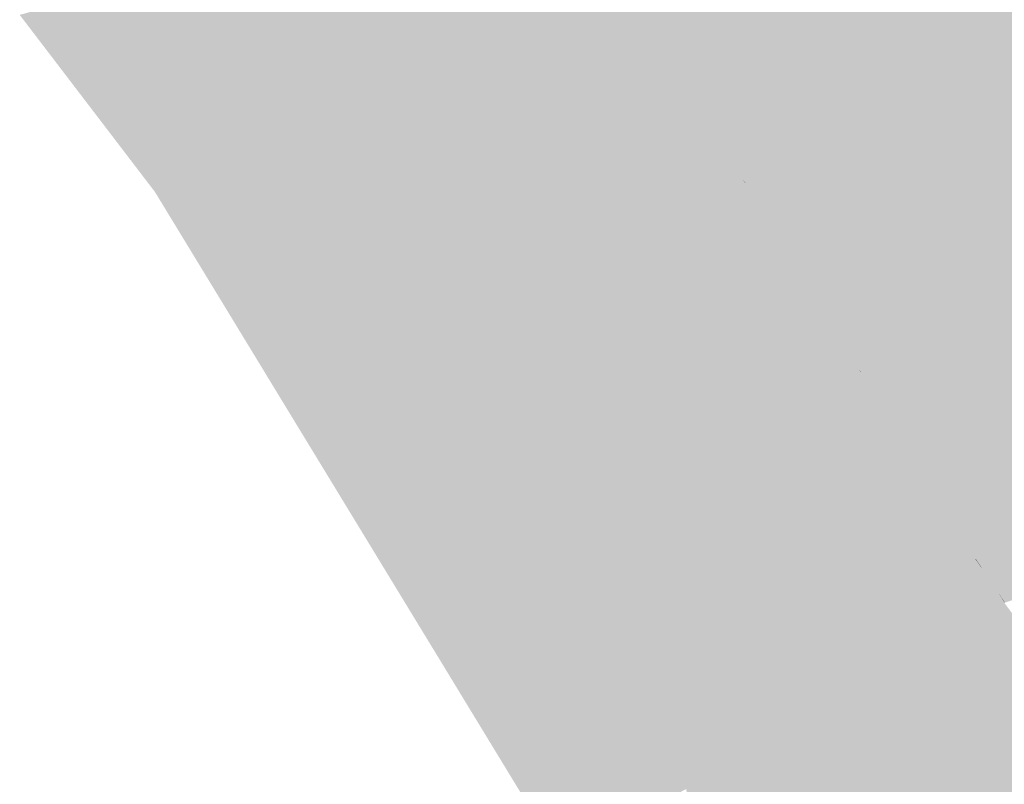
# Model space of a CAD drawing. Header units: metres. Extents: x 66128 to 66532, y 402454 to 402726.
# Tile 25 of 39: x 66134.78 to 66144.94, y 402657.69 to 402665.57. Entities that reach past the tile are written whole.
import ezdxf

# ---------------------------------------------------------------- set-up
doc = ezdxf.new("R2010")
doc.units = ezdxf.units.M
doc.layers.add('GM-C3D-SURFACE-TIN_bestaand', color=7, linetype='Continuous')

msp = doc.modelspace()

# ---------------------------------------------------------------- linework, layer by layer
at = {"layer": 'GM-C3D-SURFACE-TIN_bestaand', "color": 140, "linetype": 'Continuous', "lineweight": -3}
for points in [[(66142.259, 402663.923), (66148.589, 402672.636), (66141.063, 402665.877)], [(66143.456, 402661.968), (66148.589, 402672.636), (66142.259, 402663.923)], [(66143.456, 402661.968), (66149.647, 402671.665), (66148.589, 402672.636)], [(66142.259, 402663.923), (66141.063, 402665.877), (66141.062, 402665.876)], [(66142.259, 402663.923), (66141.062, 402665.876), (66142.169, 402664.068)], [(66142.259, 402663.923), (66142.169, 402664.068), (66142.259, 402663.922)], [(66143.456, 402661.968), (66142.259, 402663.923), (66142.259, 402663.922)], [(66143.456, 402661.968), (66142.259, 402663.922), (66143.366, 402662.114)], [(66143.456, 402661.968), (66143.366, 402662.114), (66143.455, 402661.968)], [(66144.652, 402660.014), (66143.456, 402661.968), (66143.455, 402661.968)], [(66144.652, 402660.014), (66143.455, 402661.968), (66144.562, 402660.16)], [(66144.652, 402660.014), (66144.562, 402660.16), (66144.652, 402660.014)], [(66144.947, 402659.56), (66144.652, 402660.014), (66144.652, 402660.014)], [(66144.947, 402659.56), (66144.652, 402660.014), (66144.924, 402659.594)], [(66144.947, 402659.56), (66144.924, 402659.594), (66144.946, 402659.56)]]:
    msp.add_solid(points, dxfattribs=at)
at = {"layer": 'GM-C3D-SURFACE-TIN_bestaand', "color": 150, "linetype": 'Continuous', "lineweight": -3}
for points in [[(66152.617, 402663.178), (66149.647, 402671.665), (66143.456, 402661.968)], [(66153.065, 402662.445), (66152.617, 402663.178), (66143.456, 402661.968)], [(66153.065, 402662.445), (66143.456, 402661.968), (66144.652, 402660.014)], [(66153.176, 402662.275), (66153.065, 402662.445), (66144.652, 402660.014)], [(66153.176, 402662.275), (66144.652, 402660.014), (66144.947, 402659.56)]]:
    msp.add_solid(points, dxfattribs=at)
at = {"layer": 'GM-C3D-SURFACE-TIN_bestaand', "color": 13, "linetype": 'Continuous', "lineweight": -3}
for points in [[(66140.15, 402666.862), (66136.513, 402666.106), (66137.572, 402664.361)], [(66140.15, 402666.862), (66137.572, 402664.361), (66141.657, 402664.396)], [(66140.15, 402666.862), (66141.657, 402664.396), (66141.054, 402665.871)], [(66135.734, 402665.889), (66136.384, 402665.215), (66136.513, 402666.106)], [(66137.059, 402664.153), (66136.513, 402666.106), (66136.384, 402665.215)], [(66137.059, 402664.153), (66137.572, 402664.361), (66136.513, 402666.106)], [(66142.251, 402663.917), (66141.089, 402665.815), (66141.054, 402665.871)], [(66142.251, 402663.917), (66141.054, 402665.871), (66142.251, 402663.917)], [(66141.657, 402664.396), (66142.251, 402663.917), (66141.054, 402665.871)], [(66141.657, 402664.396), (66137.572, 402664.361), (66138.632, 402662.615)], [(66141.657, 402664.396), (66138.632, 402662.615), (66139.691, 402660.87)], [(66141.657, 402664.396), (66139.691, 402660.87), (66143.165, 402661.929)], [(66141.657, 402664.396), (66143.165, 402661.929), (66142.251, 402663.917)], [(66137.774, 402663.028), (66137.572, 402664.361), (66137.059, 402664.153)], [(66137.774, 402663.028), (66138.632, 402662.615), (66137.572, 402664.361)], [(66142.251, 402663.917), (66142.251, 402663.917), (66142.284, 402663.863)], [(66143.447, 402661.963), (66142.284, 402663.863), (66142.251, 402663.917)], [(66143.447, 402661.963), (66142.251, 402663.917), (66143.447, 402661.963)], [(66143.165, 402661.929), (66143.447, 402661.963), (66142.251, 402663.917)], [(66137.774, 402663.028), (66138.294, 402662.193), (66138.632, 402662.615)], [(66139.03, 402661.036), (66138.632, 402662.615), (66138.294, 402662.193)], [(66139.03, 402661.036), (66139.691, 402660.87), (66138.632, 402662.615)], [(66143.165, 402661.929), (66144.644, 402660.009), (66143.447, 402661.963)], [(66144.644, 402660.009), (66143.479, 402661.911), (66143.447, 402661.963)], [(66144.644, 402660.009), (66143.447, 402661.963), (66144.644, 402660.009)], [(66143.447, 402661.963), (66143.447, 402661.963), (66143.479, 402661.911)], [(66143.165, 402661.929), (66139.691, 402660.87), (66140.675, 402659.254)], [(66143.165, 402661.929), (66140.675, 402659.254), (66143.3, 402658.583)], [(66143.165, 402661.929), (66143.3, 402658.583), (66144.672, 402659.463)], [(66143.165, 402661.929), (66144.672, 402659.463), (66144.644, 402660.009)], [(66139.03, 402661.036), (66139.509, 402660.268), (66139.691, 402660.87)], [(66140.266, 402659.18), (66139.691, 402660.87), (66139.509, 402660.268)], [(66140.266, 402659.18), (66140.675, 402659.254), (66139.691, 402660.87)], [(66144.938, 402659.555), (66144.651, 402659.998), (66144.644, 402660.009)], [(66144.938, 402659.555), (66144.644, 402660.009), (66144.938, 402659.554)], [(66144.644, 402660.009), (66144.644, 402660.009), (66144.651, 402659.998)], [(66144.938, 402659.554), (66144.644, 402660.009), (66144.672, 402659.463)], [(66144.938, 402659.554), (66144.672, 402659.463), (66143.3, 402658.583)], [(66146.291, 402657.734), (66144.938, 402659.554), (66143.3, 402658.583)], [(66146.289, 402657.738), (66144.938, 402659.555), (66144.938, 402659.554)], [(66146.289, 402657.738), (66144.938, 402659.554), (66146.291, 402657.734)], [(66140.914, 402657.758), (66140.675, 402659.254), (66140.266, 402659.18)], [(66141.342, 402657.469), (66141.659, 402657.638), (66140.675, 402659.254)], [(66140.914, 402657.758), (66141.342, 402657.469), (66140.675, 402659.254)], [(66143.3, 402658.583), (66140.675, 402659.254), (66141.659, 402657.638)], [(66143.3, 402658.583), (66141.659, 402657.638), (66141.663, 402657.611)], [(66142.999, 402655.433), (66143.3, 402658.583), (66141.663, 402657.611)], [(66146.206, 402657.407), (66143.3, 402658.583), (66142.999, 402655.433)], [(66146.206, 402657.407), (66146.291, 402657.734), (66143.3, 402658.583)], [(66140.914, 402657.758), (66141.2, 402657.297), (66141.342, 402657.469)]]:
    msp.add_solid(points, dxfattribs=at)
at = {"layer": 'GM-C3D-SURFACE-TIN_bestaand', "color": 11, "linetype": 'Continuous', "lineweight": -3}
for points in [[(66134.938, 402665.419), (66135.734, 402665.889), (66134.782, 402665.623)], [(66134.938, 402665.419), (66136.384, 402665.215), (66135.734, 402665.889)], [(66142.252, 402663.918), (66141.179, 402665.669), (66141.089, 402665.815)], [(66142.252, 402663.918), (66141.089, 402665.815), (66142.251, 402663.917)], [(66134.938, 402665.419), (66136.221, 402664.091), (66136.384, 402665.215)], [(66136.361, 402663.87), (66136.384, 402665.215), (66136.221, 402664.091)], [(66136.361, 402663.87), (66137.059, 402664.153), (66136.384, 402665.215)], [(66136.509, 402663.637), (66137.059, 402664.153), (66136.361, 402663.87)], [(66136.509, 402663.637), (66137.774, 402663.028), (66137.059, 402664.153)], [(66142.252, 402663.918), (66142.251, 402663.917), (66142.284, 402663.863)], [(66142.252, 402663.918), (66142.284, 402663.863), (66142.374, 402663.717)], [(66143.448, 402661.964), (66142.374, 402663.717), (66142.284, 402663.863)], [(66143.448, 402661.964), (66142.284, 402663.863), (66143.447, 402661.963)], [(66136.509, 402663.637), (66137.797, 402661.571), (66138.294, 402662.193)], [(66136.509, 402663.637), (66138.294, 402662.193), (66137.774, 402663.028)], [(66137.967, 402661.303), (66138.294, 402662.193), (66137.797, 402661.571)], [(66137.967, 402661.303), (66139.03, 402661.036), (66138.294, 402662.193)], [(66143.448, 402661.964), (66143.447, 402661.963), (66143.479, 402661.911)], [(66143.448, 402661.964), (66143.479, 402661.911), (66143.57, 402661.765)], [(66144.645, 402660.01), (66143.57, 402661.765), (66143.479, 402661.911)], [(66144.645, 402660.01), (66143.479, 402661.911), (66144.644, 402660.009)], [(66137.967, 402661.303), (66139.216, 402659.3), (66139.509, 402660.268)], [(66137.967, 402661.303), (66139.509, 402660.268), (66139.03, 402661.036)], [(66139.408, 402659.024), (66139.509, 402660.268), (66139.216, 402659.3)], [(66139.408, 402659.024), (66140.266, 402659.18), (66139.509, 402660.268)], [(66144.645, 402660.01), (66144.644, 402660.009), (66144.651, 402659.998)], [(66144.645, 402660.01), (66144.651, 402659.998), (66144.674, 402659.964)], [(66144.939, 402659.555), (66144.674, 402659.964), (66144.651, 402659.998)], [(66144.939, 402659.555), (66144.651, 402659.998), (66144.938, 402659.555)], [(66146.186, 402657.878), (66144.939, 402659.555), (66144.938, 402659.555)], [(66146.186, 402657.878), (66144.938, 402659.555), (66146.289, 402657.738)], [(66139.573, 402658.662), (66140.266, 402659.18), (66139.408, 402659.024)], [(66139.573, 402658.662), (66140.914, 402657.758), (66140.266, 402659.18)], [(66139.573, 402658.662), (66140.754, 402656.761), (66141.2, 402657.297)], [(66139.573, 402658.662), (66141.2, 402657.297), (66140.914, 402657.758)]]:
    msp.add_solid(points, dxfattribs=at)
at = {"layer": 'GM-C3D-SURFACE-TIN_bestaand', "color": 41, "linetype": 'Continuous', "lineweight": -3}
for points in [[(66141.057, 402665.873), (66141.056, 402665.873), (66141.359, 402665.378)], [(66141.057, 402665.873), (66141.359, 402665.378), (66141.449, 402665.232)], [(66142.253, 402663.919), (66141.449, 402665.232), (66141.359, 402665.378)], [(66142.253, 402663.919), (66141.359, 402665.378), (66142.253, 402663.919)], [(66142.253, 402663.919), (66142.253, 402663.919), (66142.555, 402663.426)], [(66142.253, 402663.919), (66142.555, 402663.426), (66142.645, 402663.28)], [(66143.45, 402661.965), (66142.645, 402663.28), (66142.555, 402663.426)], [(66143.45, 402661.965), (66142.555, 402663.426), (66143.449, 402661.964)], [(66143.45, 402661.965), (66143.449, 402661.964), (66143.75, 402661.473)], [(66143.45, 402661.965), (66143.75, 402661.473), (66143.84, 402661.327)], [(66144.646, 402660.011), (66143.84, 402661.327), (66143.75, 402661.473)], [(66144.646, 402660.011), (66143.75, 402661.473), (66144.646, 402660.01)], [(66144.646, 402660.011), (66144.646, 402660.01), (66144.72, 402659.897)], [(66144.646, 402660.011), (66144.72, 402659.897), (66144.742, 402659.863)], [(66144.941, 402659.556), (66144.742, 402659.863), (66144.72, 402659.897)], [(66144.941, 402659.556), (66144.72, 402659.897), (66144.94, 402659.556)], [(66145.876, 402658.298), (66144.941, 402659.556), (66144.94, 402659.556)], [(66145.876, 402658.298), (66144.94, 402659.556), (66145.979, 402658.158)]]:
    msp.add_solid(points, dxfattribs=at)
at = {"layer": 'GM-C3D-SURFACE-TIN_bestaand', "color": 31, "linetype": 'Continuous', "lineweight": -3}
for points in [[(66141.056, 402665.873), (66141.056, 402665.872), (66141.269, 402665.523)], [(66141.056, 402665.873), (66141.269, 402665.523), (66141.359, 402665.378)], [(66142.253, 402663.919), (66141.359, 402665.378), (66141.269, 402665.523)], [(66142.253, 402663.919), (66141.269, 402665.523), (66142.252, 402663.918)], [(66142.253, 402663.919), (66142.252, 402663.918), (66142.465, 402663.571)], [(66142.253, 402663.919), (66142.465, 402663.571), (66142.555, 402663.426)], [(66143.449, 402661.964), (66142.555, 402663.426), (66142.465, 402663.571)], [(66143.449, 402661.964), (66142.465, 402663.571), (66143.449, 402661.964)], [(66143.449, 402661.964), (66143.449, 402661.964), (66143.66, 402661.619)], [(66143.449, 402661.964), (66143.66, 402661.619), (66143.75, 402661.473)], [(66144.646, 402660.01), (66143.75, 402661.473), (66143.66, 402661.619)], [(66144.646, 402660.01), (66143.66, 402661.619), (66144.645, 402660.01)], [(66144.646, 402660.01), (66144.645, 402660.01), (66144.697, 402659.93)], [(66144.646, 402660.01), (66144.697, 402659.93), (66144.72, 402659.897)], [(66144.94, 402659.556), (66144.72, 402659.897), (66144.697, 402659.93)], [(66144.94, 402659.556), (66144.697, 402659.93), (66144.94, 402659.555)], [(66145.979, 402658.158), (66144.94, 402659.556), (66144.94, 402659.555)], [(66145.979, 402658.158), (66144.94, 402659.555), (66146.082, 402658.018)]]:
    msp.add_solid(points, dxfattribs=at)
at = {"layer": 'GM-C3D-SURFACE-TIN_bestaand', "color": 21, "linetype": 'Continuous', "lineweight": -3}
for points in [[(66141.056, 402665.872), (66141.179, 402665.669), (66141.269, 402665.523)], [(66142.252, 402663.918), (66141.269, 402665.523), (66141.179, 402665.669)], [(66142.252, 402663.918), (66141.179, 402665.669), (66142.252, 402663.918)], [(66136.178, 402663.796), (66136.221, 402664.091), (66134.938, 402665.419)], [(66136.178, 402663.796), (66136.361, 402663.87), (66136.221, 402664.091)], [(66142.252, 402663.918), (66142.252, 402663.918), (66142.374, 402663.717)], [(66142.252, 402663.918), (66142.374, 402663.717), (66142.465, 402663.571)], [(66136.178, 402663.796), (66136.509, 402663.637), (66136.361, 402663.87)], [(66137.647, 402661.383), (66136.509, 402663.637), (66136.178, 402663.796)], [(66143.449, 402661.964), (66142.465, 402663.571), (66142.374, 402663.717)], [(66143.449, 402661.964), (66142.374, 402663.717), (66143.448, 402661.964)], [(66137.647, 402661.383), (66137.797, 402661.571), (66136.509, 402663.637)], [(66143.449, 402661.964), (66143.448, 402661.964), (66143.57, 402661.765)], [(66143.449, 402661.964), (66143.57, 402661.765), (66143.66, 402661.619)], [(66144.645, 402660.01), (66143.66, 402661.619), (66143.57, 402661.765)], [(66144.645, 402660.01), (66143.57, 402661.765), (66144.645, 402660.01)], [(66137.647, 402661.383), (66137.967, 402661.303), (66137.797, 402661.571)], [(66139.116, 402658.971), (66137.967, 402661.303), (66137.647, 402661.383)], [(66139.116, 402658.971), (66139.216, 402659.3), (66137.967, 402661.303)], [(66144.645, 402660.01), (66144.645, 402660.01), (66144.674, 402659.964)], [(66144.645, 402660.01), (66144.674, 402659.964), (66144.697, 402659.93)], [(66144.94, 402659.555), (66144.697, 402659.93), (66144.674, 402659.964)], [(66144.94, 402659.555), (66144.674, 402659.964), (66144.939, 402659.555)], [(66146.082, 402658.018), (66144.94, 402659.555), (66144.939, 402659.555)], [(66146.082, 402658.018), (66144.939, 402659.555), (66146.186, 402657.878)], [(66139.116, 402658.971), (66139.408, 402659.024), (66139.216, 402659.3)], [(66139.116, 402658.971), (66139.573, 402658.662), (66139.408, 402659.024)], [(66140.585, 402656.558), (66139.573, 402658.662), (66139.116, 402658.971)], [(66140.585, 402656.558), (66140.754, 402656.761), (66139.573, 402658.662)]]:
    msp.add_solid(points, dxfattribs=at)
at = {"layer": 'GM-C3D-SURFACE-TIN_bestaand', "color": 51, "linetype": 'Continuous', "lineweight": -3}
for points in [[(66141.058, 402665.874), (66141.057, 402665.873), (66141.449, 402665.232)], [(66141.058, 402665.874), (66141.449, 402665.232), (66141.539, 402665.087)], [(66142.254, 402663.919), (66141.539, 402665.087), (66141.449, 402665.232)], [(66142.254, 402663.919), (66141.449, 402665.232), (66142.253, 402663.919)], [(66142.254, 402663.919), (66142.253, 402663.919), (66142.645, 402663.28)], [(66142.254, 402663.919), (66142.645, 402663.28), (66142.735, 402663.134)], [(66143.451, 402661.965), (66142.735, 402663.134), (66142.645, 402663.28)], [(66143.451, 402661.965), (66142.645, 402663.28), (66143.45, 402661.965)], [(66143.451, 402661.965), (66143.45, 402661.965), (66143.84, 402661.327)], [(66143.451, 402661.965), (66143.84, 402661.327), (66143.93, 402661.182)], [(66144.647, 402660.011), (66143.93, 402661.182), (66143.84, 402661.327)], [(66144.647, 402660.011), (66143.84, 402661.327), (66144.646, 402660.011)], [(66144.647, 402660.011), (66144.646, 402660.011), (66144.742, 402659.863)], [(66144.647, 402660.011), (66144.742, 402659.863), (66144.765, 402659.829)], [(66144.942, 402659.557), (66144.765, 402659.829), (66144.742, 402659.863)], [(66144.942, 402659.557), (66144.742, 402659.863), (66144.941, 402659.556)], [(66145.773, 402658.439), (66144.942, 402659.557), (66144.941, 402659.556)], [(66145.773, 402658.439), (66144.941, 402659.556), (66145.876, 402658.298)]]:
    msp.add_solid(points, dxfattribs=at)
at = {"layer": 'GM-C3D-SURFACE-TIN_bestaand', "color": 71, "linetype": 'Continuous', "lineweight": -3}
for points in [[(66141.059, 402665.874), (66141.058, 402665.874), (66141.629, 402664.941)], [(66141.059, 402665.874), (66141.629, 402664.941), (66141.719, 402664.796)], [(66142.255, 402663.92), (66141.719, 402664.796), (66141.629, 402664.941)], [(66142.255, 402663.92), (66141.629, 402664.941), (66142.255, 402663.92)], [(66142.255, 402663.92), (66142.255, 402663.92), (66142.825, 402662.989)], [(66142.255, 402663.92), (66142.825, 402662.989), (66142.915, 402662.843)], [(66143.452, 402661.966), (66142.915, 402662.843), (66142.825, 402662.989)], [(66143.452, 402661.966), (66142.825, 402662.989), (66143.451, 402661.966)], [(66143.452, 402661.966), (66143.451, 402661.966), (66144.021, 402661.036)], [(66143.452, 402661.966), (66144.021, 402661.036), (66144.111, 402660.89)], [(66144.648, 402660.012), (66144.111, 402660.89), (66144.021, 402661.036)], [(66144.648, 402660.012), (66144.021, 402661.036), (66144.648, 402660.012)], [(66144.648, 402660.012), (66144.648, 402660.012), (66144.788, 402659.796)], [(66144.648, 402660.012), (66144.788, 402659.796), (66144.81, 402659.762)], [(66144.943, 402659.558), (66144.81, 402659.762), (66144.788, 402659.796)], [(66144.943, 402659.558), (66144.788, 402659.796), (66144.942, 402659.557)]]:
    msp.add_solid(points, dxfattribs=at)
at = {"layer": 'GM-C3D-SURFACE-TIN_bestaand', "color": 61, "linetype": 'Continuous', "lineweight": -3}
for points in [[(66141.058, 402665.874), (66141.058, 402665.874), (66141.539, 402665.087)], [(66141.058, 402665.874), (66141.539, 402665.087), (66141.629, 402664.941)], [(66142.255, 402663.92), (66141.629, 402664.941), (66141.539, 402665.087)], [(66142.255, 402663.92), (66141.539, 402665.087), (66142.254, 402663.919)], [(66142.255, 402663.92), (66142.254, 402663.919), (66142.735, 402663.134)], [(66142.255, 402663.92), (66142.735, 402663.134), (66142.825, 402662.989)], [(66143.451, 402661.966), (66142.825, 402662.989), (66142.735, 402663.134)], [(66143.451, 402661.966), (66142.735, 402663.134), (66143.451, 402661.965)], [(66143.451, 402661.966), (66143.451, 402661.965), (66143.93, 402661.182)], [(66143.451, 402661.966), (66143.93, 402661.182), (66144.021, 402661.036)], [(66144.648, 402660.012), (66144.021, 402661.036), (66143.93, 402661.182)], [(66144.648, 402660.012), (66143.93, 402661.182), (66144.647, 402660.011)], [(66144.648, 402660.012), (66144.647, 402660.011), (66144.765, 402659.829)], [(66144.648, 402660.012), (66144.765, 402659.829), (66144.788, 402659.796)], [(66144.942, 402659.557), (66144.788, 402659.796), (66144.765, 402659.829)], [(66144.942, 402659.557), (66144.765, 402659.829), (66144.942, 402659.557)]]:
    msp.add_solid(points, dxfattribs=at)
at = {"layer": 'GM-C3D-SURFACE-TIN_bestaand', "color": 70, "linetype": 'Continuous', "lineweight": -3}
for points in [[(66141.06, 402665.875), (66141.059, 402665.874), (66141.719, 402664.796)], [(66141.06, 402665.875), (66141.719, 402664.796), (66141.809, 402664.65)], [(66142.256, 402663.921), (66141.809, 402664.65), (66141.719, 402664.796)], [(66142.256, 402663.921), (66141.719, 402664.796), (66142.255, 402663.92)], [(66142.256, 402663.921), (66142.255, 402663.92), (66142.915, 402662.843)], [(66142.256, 402663.921), (66142.915, 402662.843), (66143.005, 402662.697)], [(66143.453, 402661.966), (66143.005, 402662.697), (66142.915, 402662.843)], [(66143.453, 402661.966), (66142.915, 402662.843), (66143.452, 402661.966)], [(66143.453, 402661.966), (66143.452, 402661.966), (66144.111, 402660.89)], [(66143.453, 402661.966), (66144.111, 402660.89), (66144.201, 402660.744)], [(66144.649, 402660.012), (66144.201, 402660.744), (66144.111, 402660.89)], [(66144.649, 402660.012), (66144.111, 402660.89), (66144.648, 402660.012)], [(66144.649, 402660.012), (66144.648, 402660.012), (66144.81, 402659.762)], [(66144.649, 402660.012), (66144.81, 402659.762), (66144.833, 402659.728)], [(66144.943, 402659.558), (66144.833, 402659.728), (66144.81, 402659.762)], [(66144.943, 402659.558), (66144.81, 402659.762), (66144.943, 402659.558)]]:
    msp.add_solid(points, dxfattribs=at)
at = {"layer": 'GM-C3D-SURFACE-TIN_bestaand', "color": 110, "linetype": 'Continuous', "lineweight": -3}
for points in [[(66141.061, 402665.876), (66141.06, 402665.875), (66141.899, 402664.505)], [(66141.061, 402665.876), (66141.899, 402664.505), (66141.989, 402664.359)], [(66142.257, 402663.921), (66141.989, 402664.359), (66141.899, 402664.505)], [(66142.257, 402663.921), (66141.899, 402664.505), (66142.257, 402663.921)], [(66142.257, 402663.921), (66142.257, 402663.921), (66143.095, 402662.551)], [(66142.257, 402663.921), (66143.095, 402662.551), (66143.185, 402662.406)], [(66143.454, 402661.967), (66143.185, 402662.406), (66143.095, 402662.551)], [(66143.454, 402661.967), (66143.095, 402662.551), (66143.453, 402661.967)], [(66143.454, 402661.967), (66143.453, 402661.967), (66144.291, 402660.598)], [(66143.454, 402661.967), (66144.291, 402660.598), (66144.382, 402660.452)], [(66144.65, 402660.013), (66144.382, 402660.452), (66144.291, 402660.598)], [(66144.65, 402660.013), (66144.291, 402660.598), (66144.65, 402660.013)], [(66144.65, 402660.013), (66144.65, 402660.013), (66144.856, 402659.695)], [(66144.65, 402660.013), (66144.856, 402659.695), (66144.878, 402659.661)], [(66144.945, 402659.559), (66144.878, 402659.661), (66144.856, 402659.695)], [(66144.945, 402659.559), (66144.856, 402659.695), (66144.944, 402659.558)]]:
    msp.add_solid(points, dxfattribs=at)
at = {"layer": 'GM-C3D-SURFACE-TIN_bestaand', "color": 90, "linetype": 'Continuous', "lineweight": -3}
for points in [[(66141.06, 402665.875), (66141.06, 402665.875), (66141.809, 402664.65)], [(66141.06, 402665.875), (66141.809, 402664.65), (66141.899, 402664.505)], [(66142.257, 402663.921), (66141.899, 402664.505), (66141.809, 402664.65)], [(66142.257, 402663.921), (66141.809, 402664.65), (66142.256, 402663.921)], [(66142.257, 402663.921), (66142.256, 402663.921), (66143.005, 402662.697)], [(66142.257, 402663.921), (66143.005, 402662.697), (66143.095, 402662.551)], [(66143.453, 402661.967), (66143.095, 402662.551), (66143.005, 402662.697)], [(66143.453, 402661.967), (66143.005, 402662.697), (66143.453, 402661.966)], [(66143.453, 402661.967), (66143.453, 402661.966), (66144.201, 402660.744)], [(66143.453, 402661.967), (66144.201, 402660.744), (66144.291, 402660.598)], [(66144.65, 402660.013), (66144.291, 402660.598), (66144.201, 402660.744)], [(66144.65, 402660.013), (66144.201, 402660.744), (66144.649, 402660.012)], [(66144.65, 402660.013), (66144.649, 402660.012), (66144.833, 402659.728)], [(66144.65, 402660.013), (66144.833, 402659.728), (66144.856, 402659.695)], [(66144.944, 402659.558), (66144.856, 402659.695), (66144.833, 402659.728)], [(66144.944, 402659.558), (66144.833, 402659.728), (66144.943, 402659.558)]]:
    msp.add_solid(points, dxfattribs=at)
at = {"layer": 'GM-C3D-SURFACE-TIN_bestaand', "color": 130, "linetype": 'Continuous', "lineweight": -3}
for points in [[(66141.062, 402665.876), (66141.061, 402665.876), (66142.079, 402664.214)], [(66141.062, 402665.876), (66142.079, 402664.214), (66142.169, 402664.068)], [(66142.259, 402663.922), (66142.169, 402664.068), (66142.079, 402664.214)], [(66142.259, 402663.922), (66142.079, 402664.214), (66142.258, 402663.922)], [(66142.259, 402663.922), (66142.258, 402663.922), (66143.275, 402662.26)], [(66142.259, 402663.922), (66143.275, 402662.26), (66143.366, 402662.114)], [(66143.455, 402661.968), (66143.366, 402662.114), (66143.275, 402662.26)], [(66143.455, 402661.968), (66143.275, 402662.26), (66143.454, 402661.968)], [(66143.455, 402661.968), (66143.454, 402661.968), (66144.472, 402660.306)], [(66143.455, 402661.968), (66144.472, 402660.306), (66144.562, 402660.16)], [(66144.652, 402660.014), (66144.562, 402660.16), (66144.472, 402660.306)], [(66144.652, 402660.014), (66144.472, 402660.306), (66144.651, 402660.014)], [(66144.652, 402660.014), (66144.651, 402660.014), (66144.901, 402659.627)], [(66144.652, 402660.014), (66144.901, 402659.627), (66144.924, 402659.594)], [(66144.946, 402659.56), (66144.924, 402659.594), (66144.901, 402659.627)], [(66144.946, 402659.56), (66144.901, 402659.627), (66144.945, 402659.559)]]:
    msp.add_solid(points, dxfattribs=at)
at = {"layer": 'GM-C3D-SURFACE-TIN_bestaand', "color": 120, "linetype": 'Continuous', "lineweight": -3}
for points in [[(66141.061, 402665.876), (66141.061, 402665.876), (66141.989, 402664.359)], [(66141.061, 402665.876), (66141.989, 402664.359), (66142.079, 402664.214)], [(66142.258, 402663.922), (66142.079, 402664.214), (66141.989, 402664.359)], [(66142.258, 402663.922), (66141.989, 402664.359), (66142.257, 402663.921)], [(66142.258, 402663.922), (66142.257, 402663.921), (66143.185, 402662.406)], [(66142.258, 402663.922), (66143.185, 402662.406), (66143.275, 402662.26)], [(66143.454, 402661.968), (66143.275, 402662.26), (66143.185, 402662.406)], [(66143.454, 402661.968), (66143.185, 402662.406), (66143.454, 402661.967)], [(66143.454, 402661.968), (66143.454, 402661.967), (66144.382, 402660.452)], [(66143.454, 402661.968), (66144.382, 402660.452), (66144.472, 402660.306)], [(66144.651, 402660.014), (66144.472, 402660.306), (66144.382, 402660.452)], [(66144.651, 402660.014), (66144.382, 402660.452), (66144.65, 402660.013)], [(66144.651, 402660.014), (66144.65, 402660.013), (66144.878, 402659.661)], [(66144.651, 402660.014), (66144.878, 402659.661), (66144.901, 402659.627)], [(66144.945, 402659.559), (66144.901, 402659.627), (66144.878, 402659.661)], [(66144.945, 402659.559), (66144.878, 402659.661), (66144.945, 402659.559)]]:
    msp.add_solid(points, dxfattribs=at)

doc.saveas('drawing.dxf')
